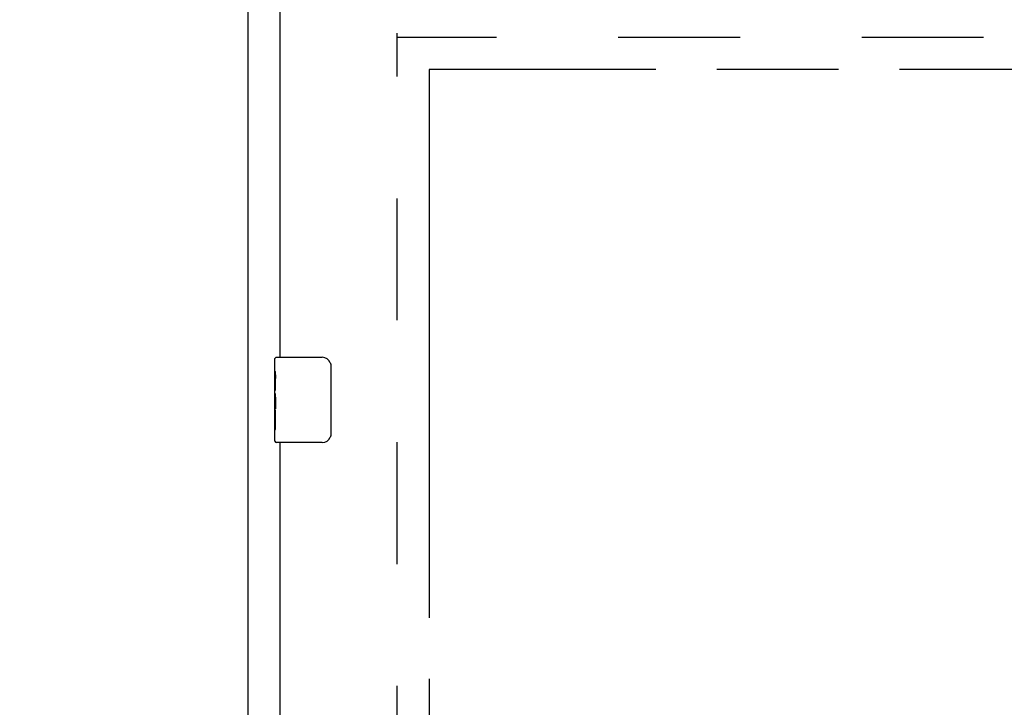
# Model space of a CAD drawing. Header units: inches. Extents: x 0 to 260, y 0 to 168.
# Tile 47 of 95: x 45 to 56, y 109 to 117. Entities that reach past the tile are written whole.
import ezdxf

# ---------------------------------------------------------------- set-up
doc = ezdxf.new("R2010")
doc.units = ezdxf.units.IN
doc.header["$LTSCALE"] = 14.290393
doc.header["$MEASUREMENT"] = 0
doc.linetypes.add('HIDDEN', pattern=[0.2, 0.1, -0.1])
doc.linetypes.add('PHANTOM', pattern=[0.8, 0.45, -0.05, 0.1, -0.05, 0.1, -0.05])
doc.layers.get('0').update_dxf_attribs({"linetype": 'CONTINUOUS'})
for name, color, linetype in [('02___PRT_ALL_AXES', 7, 'CONTINUOUS'), ('AVAILABLE_DOOR_SPACE', 7, 'CONTINUOUS'), ('DEFAULT_2', 8, 'HIDDEN'), ('DIMENSIONS', 7, 'CONTINUOUS')]:
    doc.layers.add(name, color=color, linetype=linetype)
doc.styles.get("Standard").update_dxf_attribs({"font": 'arial.ttf'})
doc.dimstyles.new('DIMSTYLE_1', dxfattribs={"dimtxt": 1.146288, "dimasz": 1.528384, "dimexe": 0.09, "dimexo": 0.07, "dimgap": 0.0375, "dimtad": 0, "dimtih": 1, "dimtoh": 1, "dimzin": 4, "dimdsep": 46, "dimtxsty": 'Standard', "dimblk": '_FILLED', "dimblk1": '_FILLED', "dimblk2": '_FILLED', "dimcen": 0.09, "dimazin": 1, "dimtfac": 1, "dimtofl": 0, "dimtmove": 0, "dimatfit": 3, "dimldrblk": '_FILLED', "dimfxl": 1, "dimtolj": 1, "dimtzin": 4, "dimarcsym": 0})

# ---------------------------------------------------------------- blocks, each defined once
blk = doc.blocks.new('_FILLED')
at = {"color": 0, "linetype": 'ByBlock'}
blk.add_solid([(0, 0), (-1, 0.2), (-1, -0.2)], dxfattribs=at)
blk = doc.blocks.new('*D11')
at = {"layer": 'DIMENSIONS', "color": 2, "linetype": 'Continuous'}
for p, q in [((47.892, 94.312), (44.836, 94.312)), ((49.642, 94.312), (52.516, 94.312))]:
    blk.add_line(p, q, dxfattribs=at)
at = {"layer": 'DIMENSIONS', "color": 2, "linetype": 'Continuous', "xscale": 1.5283842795, "yscale": 1.5283842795, "zscale": 1.5283842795}
blk.add_blockref('_FILLED', (47.892, 94.312), dxfattribs=at)
at = {"layer": 'DIMENSIONS', "color": 2, "linetype": 'Continuous', "xscale": 1.5283842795, "yscale": 1.5283842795, "zscale": 1.5283842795, "rotation": 180}
blk.add_blockref('_FILLED', (49.642, 94.312), dxfattribs=at)
at = {"layer": 'DIMENSIONS', "color": 2, "linetype": 'Continuous', "insert": (53.089, 94.885), "char_height": 1.1463, "width": 3.11501, "attachment_point": 1, "line_spacing_factor": 0.9}
blk.add_mtext('1.75', dxfattribs=at)
blk = doc.blocks.new('*D12')
at = {"layer": 'DIMENSIONS', "color": 2, "linetype": 'Continuous'}
for p, q in [((49.642, 96.446), (64.582, 96.446)), ((78.955, 96.446), (69.734, 96.446))]:
    blk.add_line(p, q, dxfattribs=at)
at = {"layer": 'DIMENSIONS', "color": 2, "linetype": 'Continuous', "xscale": 1.5283842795, "yscale": 1.5283842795, "zscale": 1.5283842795, "rotation": 180}
blk.add_blockref('_FILLED', (49.642, 96.446), dxfattribs=at)
at = {"layer": 'DIMENSIONS', "color": 2, "linetype": 'Continuous', "xscale": 1.5283842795, "yscale": 1.5283842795, "zscale": 1.5283842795}
blk.add_blockref('_FILLED', (78.955, 96.446), dxfattribs=at)
at = {"layer": 'DIMENSIONS', "color": 2, "linetype": 'Continuous', "insert": (67.158, 97.02), "char_height": 1.1463, "width": 4.00562, "attachment_point": 2, "line_spacing_factor": 0.9}
blk.add_mtext('29.31\\Ptyp.', dxfattribs=at)
blk = doc.blocks.new('*D14')
at = {"layer": 'DIMENSIONS', "color": 2, "linetype": 'Continuous'}
for p, q in [((63.047, 116.545), (60.259, 116.545)), ((61.635, 116.545), (61.635, 83.566)), ((61.635, 48.295), (61.635, 79.554))]:
    blk.add_line(p, q, dxfattribs=at)
at = {"layer": 'DIMENSIONS', "color": 2, "linetype": 'Continuous', "xscale": 1.5283842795, "yscale": 1.5283842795, "zscale": 1.5283842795}
for p, rotation in [((61.635, 116.545), 90), ((61.635, 48.295), 270)]:
    blk.add_blockref('_FILLED', p, dxfattribs=dict(at, rotation=rotation))
at = {"layer": 'DIMENSIONS', "color": 2, "linetype": 'Continuous', "insert": (61.635, 82.993), "char_height": 1.1463, "width": 4.00562, "attachment_point": 2, "line_spacing_factor": 0.9}
blk.add_mtext('68.25\\Ptyp.', dxfattribs=at)

msp = doc.modelspace()

# ---------------------------------------------------------------- linework, layer by layer
at = {"color": 3, "linetype": 'Continuous'}
for p, q in [((47.517, 46.524), (47.517, 124.729)), ((47.892, 113.17), (47.892, 117.566)), ((47.892, 82.92), (47.892, 112.17))]:
    msp.add_line(p, q, dxfattribs=at)
at = {"color": 7, "linetype": 'Continuous'}
for p, q in [((47.832, 113.009), (47.832, 113.155)), ((47.847, 113.17), (48.387, 113.17)), ((48.487, 113.07), (48.487, 112.27)), ((47.832, 112.751), (47.832, 112.785)), ((47.832, 112.554), (47.832, 112.586)), ((47.832, 112.185), (47.832, 112.324)), ((48.387, 112.17), (47.847, 112.17))]:
    msp.add_line(p, q, dxfattribs=at)
for points in [[(48.481, 113.106), (48.483, 113.1), (48.484, 113.094), (48.486, 113.088), (48.487, 113.082), (48.487, 113.076), (48.487, 113.07)], [(48.487, 112.27), (48.487, 112.263), (48.487, 112.257), (48.486, 112.251), (48.484, 112.245), (48.483, 112.239), (48.481, 112.233)]]:
    msp.add_lwpolyline(points, dxfattribs=at)
for centre, radius, start, end in [((47.847, 113.155), 0.015, 90, 180), ((48.387, 113.07), 0.1, 21.1999, 90), ((48.387, 112.27), 0.1, 270, 338.7946), ((47.847, 112.185), 0.015, 180, 270)]:
    msp.add_arc(centre, radius, start, end, dxfattribs=at)
at = {"layer": '02___PRT_ALL_AXES', "color": 7, "linetype": 'Continuous'}
for p, q in [((47.832, 113.009), (47.832, 113.155)), ((47.832, 112.751), (47.832, 113.008)), ((47.838, 112.953), (47.832, 112.953)), ((47.832, 112.921), (47.839, 112.921)), ((47.839, 112.785), (47.839, 112.921)), ((47.832, 112.785), (47.839, 112.785)), ((47.832, 112.185), (47.832, 112.748)), ((47.834, 112.722), (47.832, 112.722)), ((47.832, 112.59), (47.838, 112.59)), ((47.832, 112.554), (47.839, 112.554)), ((47.832, 112.491), (47.839, 112.491)), ((47.839, 112.324), (47.839, 112.554)), ((47.832, 112.324), (47.839, 112.324))]:
    msp.add_line(p, q, dxfattribs=at)
for points in [[(47.832, 113.009), (47.833, 113.005), (47.833, 113.001), (47.834, 112.995), (47.835, 112.982)], [(47.835, 112.982), (47.836, 112.974), (47.837, 112.966), (47.838, 112.958)], [(47.838, 112.958), (47.838, 112.949), (47.839, 112.94), (47.839, 112.93), (47.839, 112.921)], [(47.832, 112.751), (47.833, 112.743), (47.833, 112.734), (47.834, 112.724)], [(47.834, 112.724), (47.837, 112.69), (47.838, 112.678), (47.838, 112.666), (47.839, 112.653), (47.839, 112.64), (47.839, 112.628), (47.839, 112.615), (47.839, 112.602), (47.838, 112.589), (47.838, 112.577), (47.837, 112.565)]]:
    msp.add_lwpolyline(points, dxfattribs=at)
msp.add_ellipse((48.095, 112.586), major_axis=(0.263, 0), ratio=0.432808, start_param=-3.141593, end_param=-2.961605, dxfattribs=at)
at = {"layer": 'AVAILABLE_DOOR_SPACE', "color": 4, "linetype": 'PHANTOM'}
for p, q in [((49.642, 116.545), (49.642, 48.295)), ((63.736, 116.545), (49.642, 116.545))]:
    msp.add_line(p, q, dxfattribs=at)
at = {"layer": 'DEFAULT_2', "color": 8, "linetype": 'HIDDEN'}
for p, q in [((49.267, 47.868), (49.267, 116.972)), ((81.871, 116.92), (49.267, 116.92))]:
    msp.add_line(p, q, dxfattribs=at)

# ---------------------------------------------------------------- dimensions: what is measured, and where the dimension line sits
at = {"layer": 'DIMENSIONS', "color": 2, "linetype": 'Continuous'}
dim = msp.add_linear_dim(base=(47.892, 94.312), p1=(49.642, 116.545), p2=(47.892, 82.765), angle=180, dimstyle='DIMSTYLE_1', dxfattribs=at)
dim.commit()
dim.dimension.update_dxf_attribs({"geometry": '*D11', "text_midpoint": (54.7, 94.306), "dimtype": 160})
for base, p1, p2, angle, picture, middle in [((49.642, 96.446), (78.955, 116.545), (49.642, 116.545), 180, '*D12', (67.158, 95.587)), ((61.635, 48.295), (63.117, 116.545), (49.642, 48.295), 270, '*D14', (61.635, 81.56))]:
    dim = msp.add_linear_dim(base=base, p1=p1, p2=p2, angle=angle, text='<>\\Ptyp.', dimstyle='DIMSTYLE_1', dxfattribs=at)
    dim.commit()
    dim.dimension.update_dxf_attribs({"geometry": picture, "text_midpoint": middle, "dimtype": 160})

doc.saveas('drawing.dxf')
